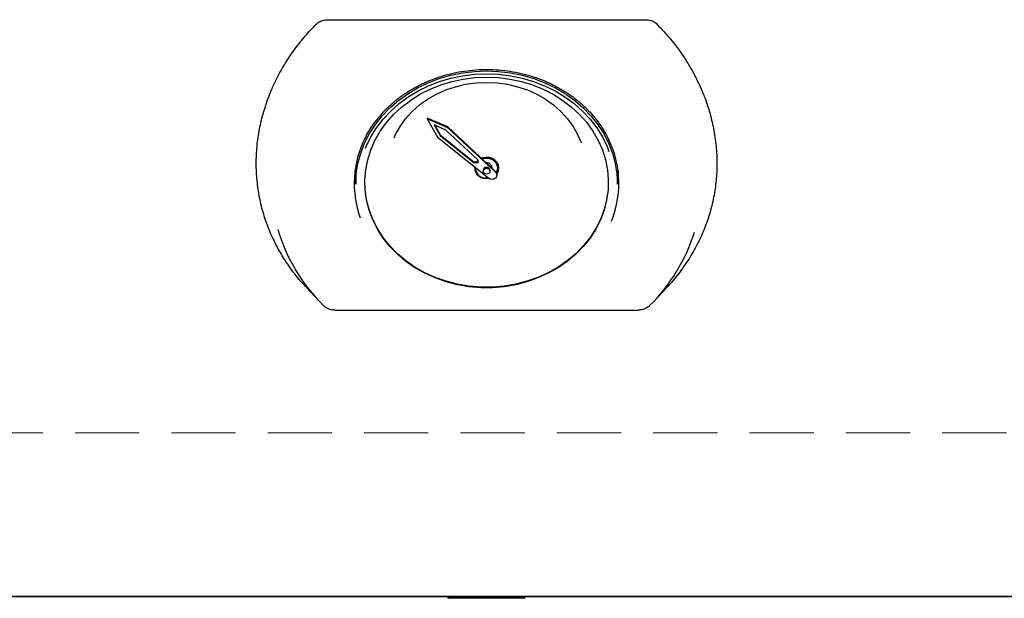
# Model space of a CAD drawing. Header units: inches. Extents: x 31 to 206, y 23 to 145.
# Tile 33 of 65: x 74.1 to 86.36, y 100.61 to 107.81. Entities that reach past the tile are written whole.
import ezdxf

# ---------------------------------------------------------------- set-up
doc = ezdxf.new("R2010")
doc.units = ezdxf.units.IN
doc.header["$LTSCALE"] = 16
doc.header["$MEASUREMENT"] = 0
doc.linetypes.add('HIDDEN', pattern=[0.075, 0.05, -0.025])
doc.layers.add('FORMAT', color=7, linetype='Continuous')

msp = doc.modelspace()

# ---------------------------------------------------------------- linework, layer by layer
at = {"color": 7, "linetype": 'Continuous', "lineweight": 25}
for p, q in [((77.929, 107.814), (81.898, 107.814)), ((79.174, 106.59), (79.174, 106.58)), ((79.43, 106.479), (79.174, 106.59)), ((79.43, 106.469), (79.174, 106.58)), ((79.174, 106.58), (79.304, 106.35)), ((79.406, 106.44), (79.262, 106.503)), ((79.262, 106.503), (79.336, 106.371)), ((79.269, 106.5), (79.336, 106.381)), ((79.43, 106.479), (79.43, 106.469)), ((80.026, 105.925), (79.43, 106.479)), ((80.026, 105.915), (79.43, 106.469)), ((79.304, 106.35), (79.94, 105.839)), ((79.336, 106.381), (79.336, 106.371)), ((79.336, 106.381), (79.761, 106.04)), ((79.336, 106.371), (79.761, 106.03)), ((79.805, 106.07), (79.406, 106.44)), ((79.761, 106.04), (79.761, 106.03)), ((79.805, 106.04), (79.761, 106.04)), ((79.805, 106.03), (79.761, 106.03)), ((79.764, 105.981), (79.763, 105.971)), ((79.763, 105.971), (79.763, 105.969)), ((79.773, 105.974), (79.773, 105.969)), ((79.773, 105.969), (79.773, 105.965)), ((79.805, 106.042), (79.803, 106.04)), ((79.805, 106.07), (79.805, 106.03)), ((79.983, 105.965), (79.983, 105.971)), ((80.054, 105.965), (80.054, 105.969)), ((80.063, 105.969), (80.063, 105.971)), ((78.283, 105.854), (78.283, 105.766)), ((79.871, 105.937), (79.871, 105.927)), ((79.913, 105.843), (79.934, 105.844)), ((79.956, 105.927), (79.956, 105.937)), ((80.043, 105.878), (80.043, 105.888)), ((81.543, 105.766), (81.543, 105.854)), ((77.665, 104.484), (77.827, 104.311)), ((82, 104.311), (82.162, 104.485)), ((78.024, 104.196), (81.802, 104.196)), ((57.913, 100.629), (101.913, 100.629)), ((100.417, 100.629), (59.41, 100.629)), ((79.433, 100.629), (79.433, 100.616)), ((79.478, 100.609), (79.44, 100.609)), ((79.671, 100.609), (79.478, 100.609)), ((79.705, 100.609), (79.676, 100.609)), ((79.796, 100.609), (79.705, 100.609)), ((79.71, 100.616), (79.71, 100.629)), ((79.821, 100.609), (79.796, 100.609)), ((79.798, 100.616), (79.798, 100.629)), ((80.101, 100.609), (79.821, 100.609)), ((80.061, 100.616), (80.061, 100.629)), ((80.339, 100.609), (80.101, 100.609)), ((80.385, 100.609), (80.339, 100.609)), ((80.392, 100.616), (80.392, 100.629))]:
    msp.add_line(p, q, dxfattribs=at)
at = {"color": 7, "linetype": 'Continuous', "lineweight": 25, "flags": 128}
for points in [[(78.283, 105.766), (78.29, 105.896), (78.311, 106.025), (78.346, 106.152), (78.394, 106.276), (78.454, 106.395), (78.528, 106.509), (78.613, 106.616), (78.709, 106.716), (78.815, 106.808), (78.931, 106.892), (79.055, 106.965), (79.187, 107.029), (79.325, 107.081), (79.467, 107.123), (79.614, 107.152), (79.763, 107.17), (79.913, 107.176)], [(79.913, 107.099), (80.06, 107.093), (80.205, 107.075), (80.347, 107.044), (80.485, 107.002), (80.618, 106.949), (80.744, 106.885), (80.863, 106.81), (80.973, 106.726), (81.072, 106.633), (81.161, 106.532), (81.239, 106.425), (81.304, 106.311), (81.356, 106.193), (81.394, 106.07), (81.419, 105.945), (81.429, 105.819), (81.426, 105.692), (81.408, 105.566), (81.377, 105.443), (81.331, 105.322), (81.273, 105.206), (81.202, 105.095), (81.118, 104.991), (81.024, 104.894), (80.919, 104.805), (80.805, 104.726), (80.682, 104.656), (80.552, 104.598), (80.417, 104.55), (80.276, 104.514), (80.133, 104.489), (79.987, 104.477), (79.84, 104.477), (79.694, 104.489), (79.551, 104.514), (79.41, 104.55), (79.274, 104.598), (79.145, 104.656), (79.022, 104.726), (78.908, 104.805), (78.803, 104.894), (78.709, 104.991), (78.625, 105.095), (78.554, 105.206), (78.496, 105.322), (78.45, 105.443), (78.419, 105.566), (78.401, 105.692), (78.397, 105.819), (78.408, 105.945), (78.433, 106.07), (78.471, 106.193), (78.523, 106.311), (78.588, 106.425), (78.665, 106.532), (78.754, 106.633), (78.854, 106.726), (78.964, 106.81), (79.082, 106.885), (79.209, 106.949), (79.342, 107.002), (79.48, 107.044), (79.622, 107.075), (79.767, 107.093), (79.913, 107.099)], [(78.404, 106.213), (78.413, 106.234), (78.471, 106.354), (78.542, 106.468), (78.625, 106.576), (78.719, 106.677), (78.824, 106.77), (78.938, 106.853), (79.061, 106.928), (79.191, 106.992), (79.328, 107.045), (79.47, 107.086), (79.615, 107.117), (79.764, 107.135), (79.913, 107.141)], [(79.913, 107.176), (80.064, 107.17), (80.213, 107.152), (80.36, 107.123), (80.502, 107.081), (80.64, 107.029), (80.772, 106.965), (80.896, 106.892), (81.012, 106.808), (81.118, 106.716), (81.214, 106.616), (81.299, 106.509), (81.373, 106.395), (81.433, 106.276), (81.481, 106.152), (81.516, 106.025), (81.536, 105.896), (81.543, 105.766)], [(79.913, 107.141), (80.063, 107.135), (80.211, 107.117), (80.357, 107.086), (80.499, 107.045), (80.636, 106.992), (80.766, 106.928), (80.889, 106.853), (81.003, 106.77), (81.108, 106.677), (81.202, 106.576), (81.285, 106.468), (81.356, 106.354), (81.414, 106.234), (81.438, 106.174)], [(78.761, 106.345), (78.779, 106.383), (78.836, 106.485), (78.905, 106.581), (78.986, 106.67), (79.078, 106.752), (79.179, 106.824), (79.288, 106.887), (79.404, 106.939), (79.527, 106.98), (79.653, 107.01), (79.783, 107.028), (79.913, 107.034)], [(79.913, 107.034), (80.044, 107.028), (80.174, 107.01), (80.3, 106.98), (80.422, 106.939), (80.539, 106.887), (80.648, 106.824), (80.749, 106.752), (80.84, 106.67), (80.921, 106.581), (80.991, 106.485), (81.048, 106.383), (81.09, 106.284)], [(79.913, 106.1), (79.867, 106.094), (79.85, 106.088)], [(79.852, 106.087), (79.867, 106.092), (79.913, 106.098)], [(79.913, 106.091), (79.87, 106.085), (79.858, 106.081)], [(80.038, 105.908), (80.047, 105.927), (80.054, 105.965), (80.047, 106.002), (80.027, 106.036), (79.996, 106.063), (79.957, 106.08), (79.913, 106.086), (79.87, 106.08), (79.862, 106.078)], [(79.913, 106.098), (79.96, 106.092), (80.002, 106.074), (80.035, 106.045), (80.056, 106.009), (80.063, 105.969), (80.056, 105.929), (80.041, 105.901)], [(79.805, 106.06), (79.792, 106.047), (79.787, 106.04)], [(79.788, 106.04), (79.792, 106.045), (79.805, 106.058)], [(79.805, 106.046), (79.8, 106.04), (79.799, 106.04)], [(79.913, 105.964), (79.93, 105.961), (79.944, 105.953), (79.953, 105.941), (79.956, 105.927), (79.953, 105.913), (79.944, 105.901), (79.93, 105.893), (79.913, 105.89), (79.897, 105.893), (79.883, 105.901), (79.874, 105.913), (79.871, 105.927), (79.874, 105.941), (79.883, 105.953), (79.897, 105.961), (79.913, 105.964)], [(78.283, 105.819), (78.282, 105.831), (78.275, 105.935)], [(80.026, 105.915), (80.039, 105.897), (80.043, 105.877), (80.038, 105.858), (80.025, 105.841), (80.005, 105.83), (79.983, 105.825), (79.959, 105.829), (79.94, 105.839)], [(80.026, 105.925), (80.039, 105.907), (80.043, 105.888)], [(81.552, 105.935), (81.545, 105.831), (81.543, 105.819)], [(81.43, 105.793), (81.426, 105.698), (81.408, 105.573), (81.377, 105.449), (81.331, 105.328), (81.273, 105.212), (81.202, 105.101), (81.118, 104.997), (81.024, 104.9), (80.919, 104.811), (80.805, 104.732), (80.682, 104.663), (80.552, 104.604), (80.417, 104.556), (80.276, 104.52), (80.133, 104.495), (79.987, 104.483), (79.84, 104.483), (79.694, 104.495), (79.551, 104.52), (79.41, 104.556), (79.274, 104.604), (79.145, 104.663), (79.022, 104.732), (78.908, 104.811), (78.803, 104.9), (78.709, 104.997), (78.625, 105.101), (78.554, 105.212), (78.496, 105.328), (78.45, 105.449), (78.419, 105.573), (78.401, 105.698), (78.397, 105.793)]]:
    msp.add_lwpolyline(points, dxfattribs=at)
at = {"color": 7, "linetype": 'Continuous', "lineweight": 25}
for centre, radius, start, end in [((79.516, 105.777), 1.251, 153.4254, 200.0275), ((80.303, 105.777), 1.258, 337.9257, 30.329), ((79.922, 105.959), 0.142, 4.7392, 93.5348), ((79.922, 105.958), 0.133, 4.7391, 93.5349), ((79.904, 105.977), 0.14, 178.5061, 283.9324), ((79.902, 105.972), 0.129, 179.3312, 274.8749), ((79.911, 105.934), 0.0402, 86.1632, 175.5635), ((79.919, 105.966), 0.0642, 359.2378, 94.7161), ((79.916, 105.934), 0.0402, 4.4365, 93.8368), ((79.435, 105.829), 2.212, 196.4796, 225.4127), ((80.371, 105.842), 2.236, 314.7317, 342.5117), ((79.44, 100.616), 0.007, 180, 270), ((80.385, 100.616), 0.007, 270, 0)]:
    msp.add_arc(centre, radius, start, end, dxfattribs=at)
for points, knots in [([(77.792, 107.759), (77.807, 107.772), (77.838, 107.797), (77.888, 107.812), (77.919, 107.814), (77.929, 107.814)], [0, 0, 0, 0, 0.400901, 0.802249, 1, 1, 1, 1]), ([(81.898, 107.814), (81.918, 107.812), (81.959, 107.809), (82.006, 107.785), (82.028, 107.766), (82.035, 107.759)], [0, 0, 0, 0, 0.39673, 0.793606, 1, 1, 1, 1]), ([(77.667, 104.486), (77.651, 104.501), (77.579, 104.575), (77.467, 104.721), (77.334, 104.925), (77.229, 105.134), (77.15, 105.341), (77.094, 105.546), (77.058, 105.757), (77.042, 105.971), (77.047, 106.186), (77.073, 106.401), (77.119, 106.616), (77.187, 106.828), (77.273, 107.033), (77.379, 107.232), (77.505, 107.425), (77.643, 107.602), (77.745, 107.709), (77.792, 107.759)], [0, 0, 0, 0, 0.017456, 0.083351, 0.151635, 0.219919, 0.279313, 0.338708, 0.3998, 0.460893, 0.520743, 0.580592, 0.642178, 0.703764, 0.763637, 0.823509, 0.88514, 0.94677, 1, 1, 1, 1]), ([(82.035, 107.759), (82.093, 107.697), (82.21, 107.574), (82.361, 107.37), (82.493, 107.154), (82.598, 106.935), (82.677, 106.721), (82.733, 106.511), (82.769, 106.296), (82.785, 106.08), (82.78, 105.866), (82.754, 105.654), (82.708, 105.443), (82.64, 105.238), (82.553, 105.041), (82.448, 104.851), (82.321, 104.67), (82.224, 104.547), (82.166, 104.489), (82.162, 104.485)], [0, 0, 0, 0, 0.065895, 0.13179, 0.200074, 0.268357, 0.327751, 0.387146, 0.448238, 0.509331, 0.56918, 0.629029, 0.690615, 0.752201, 0.812073, 0.871945, 0.933576, 0.995206, 1, 1, 1, 1]), ([(78.397, 106.331), (78.412, 106.36), (78.446, 106.427), (78.512, 106.526), (78.593, 106.628), (78.683, 106.723), (78.783, 106.812), (78.892, 106.892), (79.008, 106.964), (79.131, 107.027), (79.26, 107.081), (79.394, 107.124), (79.532, 107.158), (79.672, 107.181), (79.815, 107.194), (79.958, 107.196), (80.101, 107.188), (80.242, 107.168), (80.381, 107.139), (80.516, 107.099), (80.647, 107.049), (80.772, 106.989), (80.891, 106.921), (81.002, 106.844), (81.106, 106.759), (81.2, 106.666), (81.284, 106.567), (81.348, 106.48), (81.379, 106.424), (81.389, 106.405)], [0, 0, 0, 0, 0.029839, 0.068027, 0.106182, 0.144305, 0.1824, 0.220471, 0.258522, 0.296556, 0.334576, 0.372587, 0.410591, 0.448588, 0.486581, 0.52457, 0.562557, 0.600541, 0.638525, 0.676508, 0.714493, 0.752481, 0.790475, 0.828478, 0.866493, 0.904526, 0.94258, 0.980661, 1, 1, 1, 1]), ([(78.024, 104.197), (78.013, 104.197), (77.98, 104.199), (77.928, 104.215), (77.897, 104.241), (77.882, 104.254)], [0, 0, 0, 0, 0.215226, 0.608157, 1, 1, 1, 1]), ([(81.945, 104.254), (81.937, 104.246), (81.914, 104.226), (81.866, 104.202), (81.823, 104.199), (81.802, 104.197)], [0, 0, 0, 0, 0.215231, 0.60816, 1, 1, 1, 1]), ([(79.71, 100.616), (79.71, 100.615), (79.71, 100.615), (79.709, 100.615), (79.709, 100.614), (79.704, 100.612), (79.691, 100.609), (79.68, 100.609), (79.671, 100.609), (79.671, 100.609)], [0, 0, 0, 0, 0.006719, 0.015383, 0.031456, 0.087436, 0.356274, 0.996271, 1, 1, 1, 1]), ([(79.821, 100.609), (79.821, 100.609), (79.819, 100.609), (79.813, 100.609), (79.806, 100.61), (79.799, 100.613), (79.798, 100.614), (79.798, 100.615), (79.798, 100.615), (79.798, 100.616)], [0, 0, 0, 0, 0.004815, 0.183948, 0.766168, 0.911194, 0.956083, 0.98099, 1, 1, 1, 1]), ([(80.101, 100.609), (80.101, 100.609), (80.092, 100.609), (80.08, 100.609), (80.067, 100.612), (80.062, 100.614), (80.061, 100.615), (80.061, 100.615), (80.061, 100.615), (80.061, 100.616)], [0, 0, 0, 0, 0.003834, 0.624604, 0.907039, 0.966231, 0.983448, 0.992775, 1, 1, 1, 1])]:
    msp.add_open_spline(points, degree=3, knots=knots, dxfattribs=at)
at = {"layer": 'FORMAT', "linetype": 'HIDDEN', "lineweight": 18}
msp.add_line((146.388, 102.668), (38.898, 102.668), dxfattribs=at)

doc.saveas('drawing.dxf')
